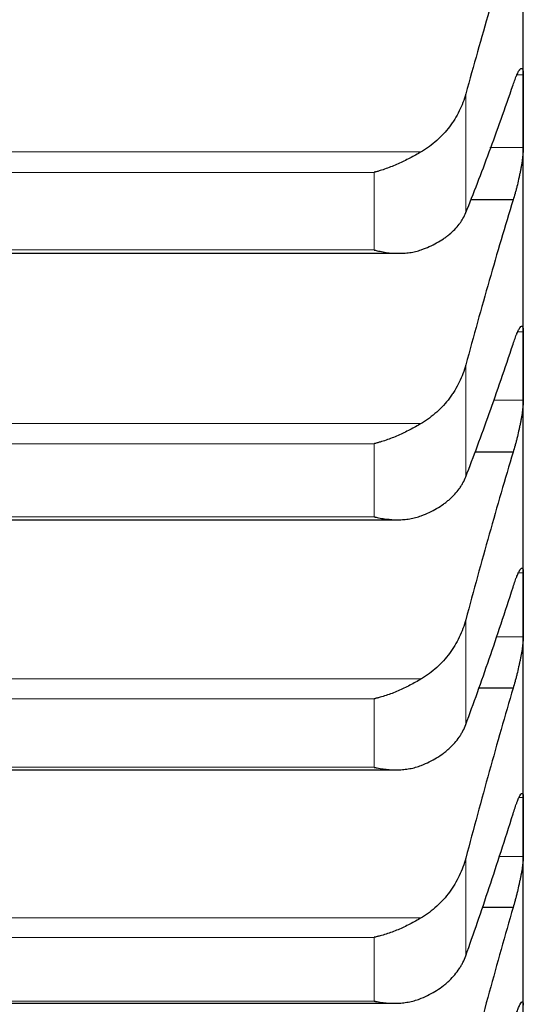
# Model space of a CAD drawing. Header units: inches. Extents: x 0 to 17820, y -10 to 12600.
# Tile 110 of 256: x 6526 to 6553, y 8295 to 8347. Entities that reach past the tile are written whole.
import ezdxf

# ---------------------------------------------------------------- set-up
doc = ezdxf.new("R2010")
doc.units = ezdxf.units.IN
doc.layers.add('1', color=7, linetype='Continuous', true_color=0xffffff)

msp = doc.modelspace()

# ---------------------------------------------------------------- linework, layer by layer
at = {"layer": '1', "color": 2, "linetype": 'Continuous', "lineweight": 25}
for p, q in [((6552.834, 8341.943), (6552.834, 8356.186)), ((6552.834, 8328.527), (6552.834, 8341.943)), ((6552.296, 8337.27), (6550.055, 8337.27)), ((6507.377, 8334.46), (6546.276, 8334.46)), ((6552.834, 8315.958), (6552.834, 8328.527)), ((6552.296, 8323.994), (6550.287, 8323.994)), ((6507.455, 8320.434), (6546.19, 8320.434)), ((6552.834, 8304.257), (6552.834, 8315.958)), ((6552.296, 8311.573), (6550.492, 8311.573)), ((6507.541, 8307.267), (6546.102, 8307.267)), ((6552.834, 8293.442), (6552.834, 8304.257)), ((6552.296, 8300.026), (6550.681, 8300.026)), ((6507.627, 8294.981), (6546.015, 8294.981))]:
    msp.add_line(p, q, dxfattribs=at)
at = {"layer": '1', "color": 110, "linetype": 'Continuous', "lineweight": 13}
for p, q in [((6552.831, 8343.856), (6552.499, 8343.856)), ((6549.807, 8336.6), (6549.807, 8342.853)), ((6547.465, 8339.806), (6506.202, 8339.806)), ((6552.831, 8340.03), (6551.077, 8340.03)), ((6544.978, 8338.72), (6508.69, 8338.72)), ((6544.978, 8334.637), (6544.978, 8338.72)), ((6544.978, 8334.637), (6508.69, 8334.637)), ((6552.831, 8330.324), (6552.543, 8330.324)), ((6549.807, 8322.698), (6549.807, 8328.588)), ((6552.831, 8326.729), (6551.281, 8326.729)), ((6547.465, 8325.505), (6506.202, 8325.505)), ((6544.978, 8324.436), (6508.69, 8324.436)), ((6544.978, 8320.589), (6544.978, 8324.436)), ((6544.978, 8320.589), (6508.69, 8320.589)), ((6552.831, 8317.636), (6552.58, 8317.636)), ((6549.807, 8309.653), (6549.807, 8315.171)), ((6552.831, 8314.279), (6551.428, 8314.279)), ((6547.465, 8312.056), (6506.202, 8312.056)), ((6544.978, 8311.005), (6508.69, 8311.005)), ((6544.978, 8307.402), (6544.978, 8311.005)), ((6544.978, 8307.402), (6508.69, 8307.402)), ((6552.831, 8305.814), (6552.613, 8305.814)), ((6549.807, 8297.486), (6549.807, 8302.623)), ((6552.831, 8302.7), (6551.566, 8302.7)), ((6547.465, 8299.482), (6506.202, 8299.482)), ((6544.978, 8298.451), (6508.69, 8298.451)), ((6544.978, 8295.096), (6544.978, 8298.451)), ((6544.978, 8295.096), (6508.69, 8295.096))]:
    msp.add_line(p, q, dxfattribs=at)
at = {"layer": '1', "color": 2, "linetype": 'Continuous', "lineweight": 25}
for points in [[(6552.296, 8351.38), (6552.085, 8350.704), (6551.665, 8349.336), (6551.04, 8347.23), (6550.421, 8345.073), (6550.011, 8343.599), (6549.807, 8342.853)], [(6552.831, 8343.856), (6552.833, 8343.218), (6552.834, 8342.581), (6552.834, 8341.943)], [(6549.807, 8336.6), (6550.011, 8337.104), (6550.421, 8338.142), (6551.04, 8339.781), (6551.665, 8341.503), (6552.085, 8342.706), (6552.296, 8343.322)], [(6552.834, 8341.943), (6552.834, 8341.305), (6552.833, 8340.668), (6552.831, 8340.03)], [(6552.296, 8337.27), (6552.085, 8336.579), (6551.665, 8335.18), (6551.04, 8333.034), (6550.421, 8330.839), (6550.011, 8329.344), (6549.807, 8328.588)], [(6552.831, 8330.324), (6552.833, 8329.725), (6552.834, 8329.126), (6552.834, 8328.527)], [(6549.807, 8322.698), (6550.011, 8323.226), (6550.421, 8324.311), (6551.04, 8326.016), (6551.665, 8327.802), (6552.085, 8329.045), (6552.296, 8329.68)], [(6552.834, 8328.527), (6552.834, 8327.928), (6552.833, 8327.328), (6552.831, 8326.729)], [(6552.296, 8323.994), (6552.085, 8323.288), (6551.665, 8321.861), (6551.04, 8319.677), (6550.421, 8317.45), (6550.011, 8315.936), (6549.807, 8315.171)], [(6552.831, 8317.636), (6552.833, 8317.077), (6552.834, 8316.517), (6552.834, 8315.958)], [(6549.807, 8309.653), (6550.011, 8310.205), (6550.421, 8311.334), (6551.04, 8313.104), (6551.665, 8314.949), (6552.085, 8316.23), (6552.296, 8316.883)], [(6552.834, 8315.958), (6552.834, 8315.398), (6552.833, 8314.839), (6552.831, 8314.279)], [(6552.296, 8311.573), (6552.085, 8310.853), (6551.665, 8309.401), (6551.04, 8307.183), (6550.421, 8304.926), (6550.011, 8303.395), (6549.807, 8302.623)], [(6552.831, 8305.814), (6552.833, 8305.295), (6552.834, 8304.776), (6552.834, 8304.257)], [(6549.807, 8297.486), (6550.011, 8298.06), (6550.421, 8299.232), (6551.04, 8301.063), (6551.665, 8302.966), (6552.085, 8304.282), (6552.296, 8304.953)], [(6552.834, 8304.257), (6552.834, 8303.738), (6552.833, 8303.219), (6552.831, 8302.7)], [(6552.296, 8300.026), (6552.085, 8299.294), (6551.665, 8297.819), (6551.04, 8295.571), (6550.421, 8293.288), (6550.011, 8291.743), (6549.807, 8290.964)]]:
    msp.add_open_spline(points, degree=3, dxfattribs=at)
for points, knots in [([(6552.296, 8343.322), (6552.331, 8343.429), (6552.365, 8343.527), (6552.415, 8343.661), (6552.432, 8343.704), (6552.456, 8343.765), (6552.465, 8343.784), (6552.481, 8343.823), (6552.489, 8343.841), (6552.529, 8343.931), (6552.56, 8343.991), (6552.603, 8344.065), (6552.617, 8344.087), (6552.637, 8344.116), (6552.644, 8344.125), (6552.657, 8344.141), (6552.664, 8344.148), (6552.695, 8344.18), (6552.717, 8344.194), (6552.742, 8344.195), (6552.747, 8344.194), (6552.756, 8344.191), (6552.761, 8344.189), (6552.773, 8344.179), (6552.781, 8344.17), (6552.802, 8344.132), (6552.813, 8344.095), (6552.822, 8344.031), (6552.823, 8344.018), (6552.826, 8343.989), (6552.827, 8343.974), (6552.83, 8343.927), (6552.831, 8343.893), (6552.831, 8343.856)], [0, 0, 0, 0, 0.125, 0.125, 0.1875, 0.1875, 0.21875, 0.21875, 0.25, 0.25, 0.375, 0.375, 0.4375, 0.4375, 0.46875, 0.46875, 0.5, 0.5, 0.625, 0.625, 0.65625, 0.65625, 0.6875, 0.6875, 0.75, 0.75, 0.875, 0.875, 0.90625, 0.90625, 0.9375, 0.9375, 1, 1, 1, 1]), ([(6549.807, 8342.853), (6549.765, 8342.697), (6549.715, 8342.544), (6549.6, 8342.244), (6549.471, 8341.949), (6549.314, 8341.666), (6549.184, 8341.457), (6549.139, 8341.389), (6549.069, 8341.287), (6549.045, 8341.253), (6548.997, 8341.186), (6548.972, 8341.153), (6548.847, 8340.989), (6548.636, 8340.738), (6548.401, 8340.507), (6548.154, 8340.287), (6548.024, 8340.182), (6547.854, 8340.058), (6547.82, 8340.034), (6547.751, 8339.986), (6547.646, 8339.915), (6547.538, 8339.848), (6547.465, 8339.806)], [0, 0, 0, 0, 0.125, 0.125, 0.25, 0.375, 0.375, 0.4375, 0.4375, 0.46875, 0.46875, 0.5, 0.5, 0.625, 0.75, 0.75, 0.875, 0.875, 0.90625, 0.90625, 0.9375, 1, 1, 1, 1]), ([(6547.465, 8339.806), (6547.366, 8339.747), (6547.265, 8339.69), (6547.064, 8339.577), (6546.963, 8339.522), (6546.759, 8339.416), (6546.656, 8339.364), (6546.45, 8339.263), (6546.346, 8339.215), (6546.136, 8339.122), (6546.031, 8339.077), (6545.821, 8338.993), (6545.716, 8338.953), (6545.506, 8338.878), (6545.401, 8338.843), (6545.242, 8338.794), (6545.163, 8338.77), (6545.071, 8338.745), (6545.024, 8338.732), (6545.004, 8338.727), (6544.991, 8338.724), (6544.984, 8338.722), (6544.978, 8338.72)], [0, 0, 0, 0, 0.125, 0.125, 0.25, 0.25, 0.375, 0.375, 0.5, 0.5, 0.625, 0.625, 0.75, 0.75, 0.875, 0.875, 0.9375, 0.96875, 0.984375, 0.992188, 0.992188, 1, 1, 1, 1]), ([(6552.831, 8340.03), (6552.831, 8339.993), (6552.829, 8339.914), (6552.821, 8339.78), (6552.812, 8339.682), (6552.804, 8339.605), (6552.801, 8339.579), (6552.795, 8339.525), (6552.792, 8339.498), (6552.774, 8339.361), (6552.758, 8339.245), (6552.733, 8339.094), (6552.728, 8339.063), (6552.72, 8339.016), (6552.717, 8339.001), (6552.711, 8338.969), (6552.697, 8338.891), (6552.671, 8338.749), (6552.645, 8338.621), (6552.618, 8338.492), (6552.604, 8338.427), (6552.56, 8338.232), (6552.529, 8338.104), (6552.482, 8337.916), (6552.466, 8337.854), (6552.441, 8337.761), (6552.432, 8337.731), (6552.416, 8337.67), (6552.407, 8337.64), (6552.365, 8337.491), (6552.331, 8337.378), (6552.296, 8337.27)], [0, 0, 0, 0, 0.0625, 0.125, 0.1875, 0.1875, 0.21875, 0.21875, 0.25, 0.25, 0.375, 0.375, 0.40625, 0.40625, 0.421875, 0.421875, 0.4375, 0.5, 0.5625, 0.5625, 0.625, 0.625, 0.75, 0.75, 0.8125, 0.8125, 0.84375, 0.84375, 0.875, 0.875, 1, 1, 1, 1]), ([(6547.465, 8334.647), (6547.611, 8334.699), (6547.751, 8334.755), (6548.02, 8334.875), (6548.278, 8335.003), (6548.514, 8335.147), (6548.655, 8335.242), (6548.682, 8335.261), (6548.737, 8335.3), (6548.764, 8335.32), (6548.845, 8335.38), (6548.896, 8335.421), (6549.046, 8335.545), (6549.139, 8335.631), (6549.31, 8335.809), (6549.389, 8335.901), (6549.497, 8336.044), (6549.532, 8336.092), (6549.581, 8336.166), (6549.596, 8336.19), (6549.627, 8336.24), (6549.642, 8336.265), (6549.715, 8336.391), (6549.765, 8336.494), (6549.807, 8336.6)], [0, 0, 0, 0, 0.125, 0.125, 0.25, 0.375, 0.375, 0.40625, 0.40625, 0.4375, 0.4375, 0.5, 0.5, 0.625, 0.625, 0.75, 0.75, 0.8125, 0.8125, 0.84375, 0.84375, 0.875, 0.875, 1, 1, 1, 1]), ([(6544.978, 8334.637), (6544.981, 8334.636), (6544.984, 8334.635), (6544.991, 8334.634), (6544.994, 8334.633), (6545.004, 8334.63), (6545.024, 8334.625), (6545.071, 8334.614), (6545.163, 8334.592), (6545.242, 8334.575), (6545.4, 8334.543), (6545.505, 8334.525), (6545.819, 8334.48), (6546.027, 8334.463), (6546.338, 8334.459), (6546.442, 8334.461), (6546.597, 8334.47), (6546.649, 8334.474), (6546.753, 8334.485), (6546.805, 8334.491), (6546.96, 8334.514), (6547.062, 8334.533), (6547.265, 8334.582), (6547.365, 8334.612), (6547.465, 8334.647)], [0, 0, 0, 0, 0.003906, 0.003906, 0.007813, 0.007813, 0.015625, 0.03125, 0.0625, 0.125, 0.125, 0.25, 0.25, 0.5, 0.5, 0.625, 0.625, 0.6875, 0.6875, 0.75, 0.75, 0.875, 0.875, 1, 1, 1, 1]), ([(6552.296, 8329.68), (6552.331, 8329.789), (6552.365, 8329.89), (6552.415, 8330.03), (6552.432, 8330.075), (6552.456, 8330.138), (6552.465, 8330.159), (6552.481, 8330.2), (6552.489, 8330.219), (6552.529, 8330.314), (6552.56, 8330.379), (6552.603, 8330.46), (6552.617, 8330.485), (6552.637, 8330.517), (6552.644, 8330.527), (6552.657, 8330.546), (6552.664, 8330.554), (6552.695, 8330.593), (6552.717, 8330.611), (6552.742, 8330.618), (6552.747, 8330.619), (6552.756, 8330.619), (6552.761, 8330.618), (6552.773, 8330.612), (6552.781, 8330.606), (6552.802, 8330.576), (6552.813, 8330.543), (6552.822, 8330.486), (6552.823, 8330.474), (6552.826, 8330.448), (6552.827, 8330.434), (6552.83, 8330.391), (6552.831, 8330.359), (6552.831, 8330.324)], [0, 0, 0, 0, 0.125, 0.125, 0.1875, 0.1875, 0.21875, 0.21875, 0.25, 0.25, 0.375, 0.375, 0.4375, 0.4375, 0.46875, 0.46875, 0.5, 0.5, 0.625, 0.625, 0.65625, 0.65625, 0.6875, 0.6875, 0.75, 0.75, 0.875, 0.875, 0.90625, 0.90625, 0.9375, 0.9375, 1, 1, 1, 1]), ([(6549.807, 8328.588), (6549.765, 8328.431), (6549.715, 8328.276), (6549.6, 8327.971), (6549.471, 8327.673), (6549.314, 8327.386), (6549.184, 8327.175), (6549.139, 8327.105), (6549.069, 8327.002), (6549.045, 8326.968), (6548.997, 8326.901), (6548.972, 8326.867), (6548.847, 8326.702), (6548.636, 8326.447), (6548.401, 8326.214), (6548.154, 8325.991), (6548.024, 8325.885), (6547.854, 8325.76), (6547.82, 8325.735), (6547.751, 8325.687), (6547.646, 8325.615), (6547.538, 8325.548), (6547.465, 8325.505)], [0, 0, 0, 0, 0.125, 0.125, 0.25, 0.375, 0.375, 0.4375, 0.4375, 0.46875, 0.46875, 0.5, 0.5, 0.625, 0.75, 0.75, 0.875, 0.875, 0.90625, 0.90625, 0.9375, 1, 1, 1, 1]), ([(6552.831, 8326.729), (6552.831, 8326.694), (6552.829, 8326.619), (6552.821, 8326.492), (6552.812, 8326.398), (6552.804, 8326.323), (6552.801, 8326.298), (6552.795, 8326.246), (6552.792, 8326.22), (6552.774, 8326.086), (6552.758, 8325.973), (6552.733, 8325.824), (6552.728, 8325.794), (6552.72, 8325.748), (6552.717, 8325.732), (6552.711, 8325.701), (6552.697, 8325.624), (6552.671, 8325.484), (6552.645, 8325.356), (6552.618, 8325.228), (6552.604, 8325.164), (6552.56, 8324.968), (6552.529, 8324.84), (6552.482, 8324.65), (6552.466, 8324.588), (6552.441, 8324.494), (6552.432, 8324.463), (6552.416, 8324.401), (6552.407, 8324.371), (6552.365, 8324.22), (6552.331, 8324.104), (6552.296, 8323.994)], [0, 0, 0, 0, 0.0625, 0.125, 0.1875, 0.1875, 0.21875, 0.21875, 0.25, 0.25, 0.375, 0.375, 0.40625, 0.40625, 0.421875, 0.421875, 0.4375, 0.5, 0.5625, 0.5625, 0.625, 0.625, 0.75, 0.75, 0.8125, 0.8125, 0.84375, 0.84375, 0.875, 0.875, 1, 1, 1, 1]), ([(6547.465, 8325.505), (6547.366, 8325.446), (6547.265, 8325.388), (6547.064, 8325.275), (6546.963, 8325.22), (6546.759, 8325.114), (6546.656, 8325.062), (6546.45, 8324.963), (6546.346, 8324.915), (6546.136, 8324.823), (6546.031, 8324.78), (6545.821, 8324.697), (6545.716, 8324.659), (6545.506, 8324.586), (6545.401, 8324.552), (6545.242, 8324.506), (6545.163, 8324.483), (6545.071, 8324.459), (6545.024, 8324.447), (6545.004, 8324.442), (6544.991, 8324.439), (6544.984, 8324.437), (6544.978, 8324.436)], [0, 0, 0, 0, 0.125, 0.125, 0.25, 0.25, 0.375, 0.375, 0.5, 0.5, 0.625, 0.625, 0.75, 0.75, 0.875, 0.875, 0.9375, 0.96875, 0.984375, 0.992188, 0.992188, 1, 1, 1, 1]), ([(6547.465, 8320.646), (6547.611, 8320.7), (6547.751, 8320.759), (6548.02, 8320.886), (6548.278, 8321.02), (6548.514, 8321.172), (6548.655, 8321.272), (6548.682, 8321.292), (6548.737, 8321.333), (6548.764, 8321.354), (6548.845, 8321.417), (6548.896, 8321.46), (6549.046, 8321.591), (6549.139, 8321.682), (6549.31, 8321.869), (6549.389, 8321.965), (6549.497, 8322.115), (6549.532, 8322.165), (6549.581, 8322.243), (6549.596, 8322.269), (6549.627, 8322.321), (6549.642, 8322.347), (6549.715, 8322.479), (6549.765, 8322.588), (6549.807, 8322.698)], [0, 0, 0, 0, 0.125, 0.125, 0.25, 0.375, 0.375, 0.40625, 0.40625, 0.4375, 0.4375, 0.5, 0.5, 0.625, 0.625, 0.75, 0.75, 0.8125, 0.8125, 0.84375, 0.84375, 0.875, 0.875, 1, 1, 1, 1]), ([(6544.978, 8320.589), (6544.981, 8320.588), (6544.984, 8320.588), (6544.991, 8320.586), (6544.994, 8320.585), (6545.004, 8320.583), (6545.024, 8320.578), (6545.071, 8320.568), (6545.163, 8320.547), (6545.242, 8320.532), (6545.4, 8320.502), (6545.505, 8320.486), (6545.819, 8320.447), (6546.027, 8320.433), (6546.338, 8320.434), (6546.442, 8320.439), (6546.597, 8320.451), (6546.649, 8320.456), (6546.753, 8320.469), (6546.805, 8320.476), (6546.96, 8320.502), (6547.062, 8320.523), (6547.265, 8320.577), (6547.365, 8320.608), (6547.465, 8320.646)], [0, 0, 0, 0, 0.003906, 0.003906, 0.007812, 0.007812, 0.015625, 0.03125, 0.0625, 0.125, 0.125, 0.25, 0.25, 0.5, 0.5, 0.625, 0.625, 0.6875, 0.6875, 0.75, 0.75, 0.875, 0.875, 1, 1, 1, 1]), ([(6552.296, 8316.883), (6552.331, 8316.995), (6552.365, 8317.099), (6552.415, 8317.244), (6552.432, 8317.291), (6552.456, 8317.357), (6552.465, 8317.379), (6552.481, 8317.421), (6552.489, 8317.442), (6552.529, 8317.542), (6552.56, 8317.611), (6552.603, 8317.699), (6552.617, 8317.726), (6552.637, 8317.762), (6552.644, 8317.774), (6552.657, 8317.795), (6552.664, 8317.804), (6552.695, 8317.849), (6552.717, 8317.873), (6552.742, 8317.887), (6552.747, 8317.889), (6552.756, 8317.891), (6552.761, 8317.891), (6552.773, 8317.89), (6552.781, 8317.886), (6552.802, 8317.864), (6552.813, 8317.836), (6552.822, 8317.785), (6552.823, 8317.774), (6552.826, 8317.751), (6552.827, 8317.738), (6552.83, 8317.699), (6552.831, 8317.669), (6552.831, 8317.636)], [0, 0, 0, 0, 0.125, 0.125, 0.1875, 0.1875, 0.21875, 0.21875, 0.25, 0.25, 0.375, 0.375, 0.4375, 0.4375, 0.46875, 0.46875, 0.5, 0.5, 0.625, 0.625, 0.65625, 0.65625, 0.6875, 0.6875, 0.75, 0.75, 0.875, 0.875, 0.90625, 0.90625, 0.9375, 0.9375, 1, 1, 1, 1]), ([(6549.807, 8315.171), (6549.765, 8315.012), (6549.715, 8314.855), (6549.6, 8314.547), (6549.471, 8314.246), (6549.314, 8313.955), (6549.184, 8313.742), (6549.139, 8313.672), (6549.069, 8313.568), (6549.045, 8313.533), (6548.997, 8313.465), (6548.972, 8313.431), (6548.847, 8313.264), (6548.636, 8313.007), (6548.401, 8312.772), (6548.154, 8312.547), (6548.024, 8312.44), (6547.854, 8312.314), (6547.82, 8312.289), (6547.751, 8312.24), (6547.646, 8312.168), (6547.538, 8312.1), (6547.465, 8312.056)], [0, 0, 0, 0, 0.125, 0.125, 0.25, 0.375, 0.375, 0.4375, 0.4375, 0.46875, 0.46875, 0.5, 0.5, 0.625, 0.75, 0.75, 0.875, 0.875, 0.90625, 0.90625, 0.9375, 1, 1, 1, 1]), ([(6552.831, 8314.279), (6552.831, 8314.247), (6552.829, 8314.176), (6552.821, 8314.055), (6552.812, 8313.964), (6552.804, 8313.893), (6552.801, 8313.868), (6552.795, 8313.818), (6552.792, 8313.792), (6552.774, 8313.663), (6552.758, 8313.552), (6552.733, 8313.406), (6552.728, 8313.376), (6552.72, 8313.331), (6552.717, 8313.316), (6552.711, 8313.286), (6552.697, 8313.21), (6552.671, 8313.071), (6552.645, 8312.944), (6552.618, 8312.817), (6552.604, 8312.753), (6552.56, 8312.558), (6552.529, 8312.429), (6552.482, 8312.239), (6552.466, 8312.176), (6552.441, 8312.081), (6552.432, 8312.05), (6552.416, 8311.987), (6552.407, 8311.957), (6552.365, 8311.803), (6552.331, 8311.686), (6552.296, 8311.573)], [0, 0, 0, 0, 0.0625, 0.125, 0.1875, 0.1875, 0.21875, 0.21875, 0.25, 0.25, 0.375, 0.375, 0.40625, 0.40625, 0.421875, 0.421875, 0.4375, 0.5, 0.5625, 0.5625, 0.625, 0.625, 0.75, 0.75, 0.8125, 0.8125, 0.84375, 0.84375, 0.875, 0.875, 1, 1, 1, 1]), ([(6547.465, 8312.056), (6547.366, 8311.997), (6547.265, 8311.939), (6547.064, 8311.826), (6546.963, 8311.771), (6546.759, 8311.665), (6546.656, 8311.614), (6546.45, 8311.516), (6546.346, 8311.469), (6546.136, 8311.379), (6546.031, 8311.336), (6545.821, 8311.256), (6545.716, 8311.218), (6545.506, 8311.148), (6545.401, 8311.116), (6545.242, 8311.071), (6545.163, 8311.05), (6545.071, 8311.027), (6545.024, 8311.016), (6545.004, 8311.011), (6544.991, 8311.008), (6544.984, 8311.007), (6544.978, 8311.005)], [0, 0, 0, 0, 0.125, 0.125, 0.25, 0.25, 0.375, 0.375, 0.5, 0.5, 0.625, 0.625, 0.75, 0.75, 0.875, 0.875, 0.9375, 0.96875, 0.984375, 0.992188, 0.992188, 1, 1, 1, 1]), ([(6547.465, 8307.504), (6547.611, 8307.562), (6547.751, 8307.624), (6548.02, 8307.756), (6548.278, 8307.898), (6548.514, 8308.057), (6548.655, 8308.161), (6548.682, 8308.183), (6548.737, 8308.226), (6548.764, 8308.248), (6548.845, 8308.314), (6548.896, 8308.359), (6549.046, 8308.496), (6549.139, 8308.591), (6549.31, 8308.787), (6549.389, 8308.888), (6549.497, 8309.044), (6549.532, 8309.097), (6549.581, 8309.177), (6549.596, 8309.205), (6549.627, 8309.259), (6549.642, 8309.287), (6549.715, 8309.425), (6549.765, 8309.538), (6549.807, 8309.653)], [0, 0, 0, 0, 0.125, 0.125, 0.25, 0.375, 0.375, 0.40625, 0.40625, 0.4375, 0.4375, 0.5, 0.5, 0.625, 0.625, 0.75, 0.75, 0.8125, 0.8125, 0.84375, 0.84375, 0.875, 0.875, 1, 1, 1, 1]), ([(6544.978, 8307.402), (6544.981, 8307.401), (6544.984, 8307.4), (6544.991, 8307.399), (6544.994, 8307.398), (6545.004, 8307.396), (6545.024, 8307.392), (6545.071, 8307.382), (6545.163, 8307.363), (6545.242, 8307.348), (6545.4, 8307.322), (6545.505, 8307.307), (6545.819, 8307.273), (6546.027, 8307.264), (6546.338, 8307.271), (6546.442, 8307.277), (6546.597, 8307.293), (6546.649, 8307.299), (6546.753, 8307.314), (6546.805, 8307.322), (6546.96, 8307.351), (6547.062, 8307.374), (6547.265, 8307.431), (6547.365, 8307.465), (6547.465, 8307.504)], [0, 0, 0, 0, 0.003906, 0.003906, 0.007812, 0.007812, 0.015625, 0.03125, 0.0625, 0.125, 0.125, 0.25, 0.25, 0.5, 0.5, 0.625, 0.625, 0.6875, 0.6875, 0.75, 0.75, 0.875, 0.875, 1, 1, 1, 1]), ([(6552.296, 8304.953), (6552.331, 8305.067), (6552.365, 8305.174), (6552.415, 8305.324), (6552.432, 8305.372), (6552.456, 8305.442), (6552.465, 8305.464), (6552.481, 8305.509), (6552.489, 8305.53), (6552.529, 8305.635), (6552.56, 8305.709), (6552.603, 8305.804), (6552.617, 8305.833), (6552.637, 8305.873), (6552.644, 8305.885), (6552.657, 8305.909), (6552.664, 8305.92), (6552.695, 8305.971), (6552.717, 8305.999), (6552.742, 8306.02), (6552.747, 8306.023), (6552.756, 8306.028), (6552.761, 8306.03), (6552.773, 8306.032), (6552.781, 8306.031), (6552.802, 8306.016), (6552.813, 8305.994), (6552.822, 8305.95), (6552.823, 8305.94), (6552.826, 8305.919), (6552.827, 8305.908), (6552.83, 8305.872), (6552.831, 8305.844), (6552.831, 8305.814)], [0, 0, 0, 0, 0.125, 0.125, 0.1875, 0.1875, 0.21875, 0.21875, 0.25, 0.25, 0.375, 0.375, 0.4375, 0.4375, 0.46875, 0.46875, 0.5, 0.5, 0.625, 0.625, 0.65625, 0.65625, 0.6875, 0.6875, 0.75, 0.75, 0.875, 0.875, 0.90625, 0.90625, 0.9375, 0.9375, 1, 1, 1, 1]), ([(6549.807, 8302.623), (6549.765, 8302.462), (6549.715, 8302.304), (6549.6, 8301.993), (6549.471, 8301.689), (6549.314, 8301.396), (6549.184, 8301.181), (6549.139, 8301.11), (6549.069, 8301.005), (6549.045, 8300.97), (6548.997, 8300.902), (6548.972, 8300.868), (6548.847, 8300.699), (6548.636, 8300.44), (6548.401, 8300.203), (6548.154, 8299.976), (6548.024, 8299.869), (6547.854, 8299.741), (6547.82, 8299.716), (6547.751, 8299.667), (6547.646, 8299.595), (6547.538, 8299.526), (6547.465, 8299.482)], [0, 0, 0, 0, 0.125, 0.125, 0.25, 0.375, 0.375, 0.4375, 0.4375, 0.46875, 0.46875, 0.5, 0.5, 0.625, 0.75, 0.75, 0.875, 0.875, 0.90625, 0.90625, 0.9375, 1, 1, 1, 1]), ([(6552.831, 8302.7), (6552.831, 8302.669), (6552.829, 8302.603), (6552.821, 8302.489), (6552.812, 8302.402), (6552.804, 8302.333), (6552.801, 8302.309), (6552.795, 8302.261), (6552.792, 8302.236), (6552.774, 8302.111), (6552.758, 8302.003), (6552.733, 8301.86), (6552.728, 8301.831), (6552.72, 8301.787), (6552.717, 8301.772), (6552.711, 8301.742), (6552.697, 8301.667), (6552.671, 8301.53), (6552.645, 8301.405), (6552.618, 8301.279), (6552.604, 8301.215), (6552.56, 8301.021), (6552.529, 8300.892), (6552.482, 8300.701), (6552.466, 8300.637), (6552.441, 8300.542), (6552.432, 8300.511), (6552.416, 8300.448), (6552.407, 8300.416), (6552.365, 8300.261), (6552.331, 8300.142), (6552.296, 8300.026)], [0, 0, 0, 0, 0.0625, 0.125, 0.1875, 0.1875, 0.21875, 0.21875, 0.25, 0.25, 0.375, 0.375, 0.40625, 0.40625, 0.421875, 0.421875, 0.4375, 0.5, 0.5625, 0.5625, 0.625, 0.625, 0.75, 0.75, 0.8125, 0.8125, 0.84375, 0.84375, 0.875, 0.875, 1, 1, 1, 1]), ([(6547.465, 8299.482), (6547.366, 8299.422), (6547.265, 8299.364), (6547.064, 8299.251), (6546.963, 8299.196), (6546.759, 8299.091), (6546.656, 8299.041), (6546.45, 8298.944), (6546.346, 8298.897), (6546.136, 8298.809), (6546.031, 8298.768), (6545.821, 8298.69), (6545.716, 8298.653), (6545.506, 8298.586), (6545.401, 8298.555), (6545.242, 8298.513), (6545.163, 8298.493), (6545.071, 8298.471), (6545.024, 8298.461), (6545.004, 8298.456), (6544.991, 8298.453), (6544.984, 8298.452), (6544.978, 8298.451)], [0, 0, 0, 0, 0.125, 0.125, 0.25, 0.25, 0.375, 0.375, 0.5, 0.5, 0.625, 0.625, 0.75, 0.75, 0.875, 0.875, 0.9375, 0.96875, 0.984375, 0.992187, 0.992187, 1, 1, 1, 1]), ([(6547.465, 8295.244), (6547.611, 8295.304), (6547.751, 8295.369), (6548.02, 8295.508), (6548.278, 8295.656), (6548.514, 8295.822), (6548.655, 8295.931), (6548.682, 8295.953), (6548.737, 8295.998), (6548.764, 8296.021), (6548.845, 8296.091), (6548.896, 8296.137), (6549.046, 8296.281), (6549.139, 8296.38), (6549.31, 8296.584), (6549.389, 8296.689), (6549.497, 8296.852), (6549.532, 8296.907), (6549.581, 8296.991), (6549.596, 8297.019), (6549.627, 8297.076), (6549.642, 8297.105), (6549.715, 8297.249), (6549.765, 8297.366), (6549.807, 8297.486)], [0, 0, 0, 0, 0.125, 0.125, 0.25, 0.375, 0.375, 0.40625, 0.40625, 0.4375, 0.4375, 0.5, 0.5, 0.625, 0.625, 0.75, 0.75, 0.8125, 0.8125, 0.84375, 0.84375, 0.875, 0.875, 1, 1, 1, 1]), ([(6544.978, 8295.096), (6544.981, 8295.095), (6544.984, 8295.095), (6544.991, 8295.093), (6544.994, 8295.093), (6545.004, 8295.09), (6545.024, 8295.086), (6545.071, 8295.077), (6545.163, 8295.06), (6545.242, 8295.047), (6545.4, 8295.023), (6545.505, 8295.01), (6545.819, 8294.982), (6546.027, 8294.976), (6546.338, 8294.989), (6546.442, 8294.998), (6546.597, 8295.016), (6546.649, 8295.023), (6546.753, 8295.04), (6546.805, 8295.049), (6546.96, 8295.081), (6547.062, 8295.107), (6547.265, 8295.168), (6547.365, 8295.203), (6547.465, 8295.244)], [0, 0, 0, 0, 0.003906, 0.003906, 0.007813, 0.007813, 0.015625, 0.03125, 0.0625, 0.125, 0.125, 0.25, 0.25, 0.5, 0.5, 0.625, 0.625, 0.6875, 0.6875, 0.75, 0.75, 0.875, 0.875, 1, 1, 1, 1]), ([(6552.296, 8293.908), (6552.331, 8294.025), (6552.365, 8294.135), (6552.415, 8294.289), (6552.432, 8294.339), (6552.456, 8294.411), (6552.465, 8294.434), (6552.481, 8294.481), (6552.489, 8294.503), (6552.529, 8294.613), (6552.56, 8294.69), (6552.603, 8294.792), (6552.617, 8294.824), (6552.637, 8294.867), (6552.644, 8294.88), (6552.657, 8294.906), (6552.664, 8294.919), (6552.695, 8294.976), (6552.717, 8295.01), (6552.742, 8295.036), (6552.747, 8295.041), (6552.756, 8295.049), (6552.761, 8295.052), (6552.773, 8295.058), (6552.781, 8295.059), (6552.802, 8295.053), (6552.813, 8295.036), (6552.822, 8294.998), (6552.823, 8294.989), (6552.826, 8294.971), (6552.827, 8294.961), (6552.83, 8294.928), (6552.831, 8294.904), (6552.831, 8294.876)], [0, 0, 0, 0, 0.125, 0.125, 0.1875, 0.1875, 0.21875, 0.21875, 0.25, 0.25, 0.375, 0.375, 0.4375, 0.4375, 0.46875, 0.46875, 0.5, 0.5, 0.625, 0.625, 0.65625, 0.65625, 0.6875, 0.6875, 0.75, 0.75, 0.875, 0.875, 0.90625, 0.90625, 0.9375, 0.9375, 1, 1, 1, 1])]:
    msp.add_open_spline(points, degree=3, knots=knots, dxfattribs=at)

doc.saveas('drawing.dxf')
